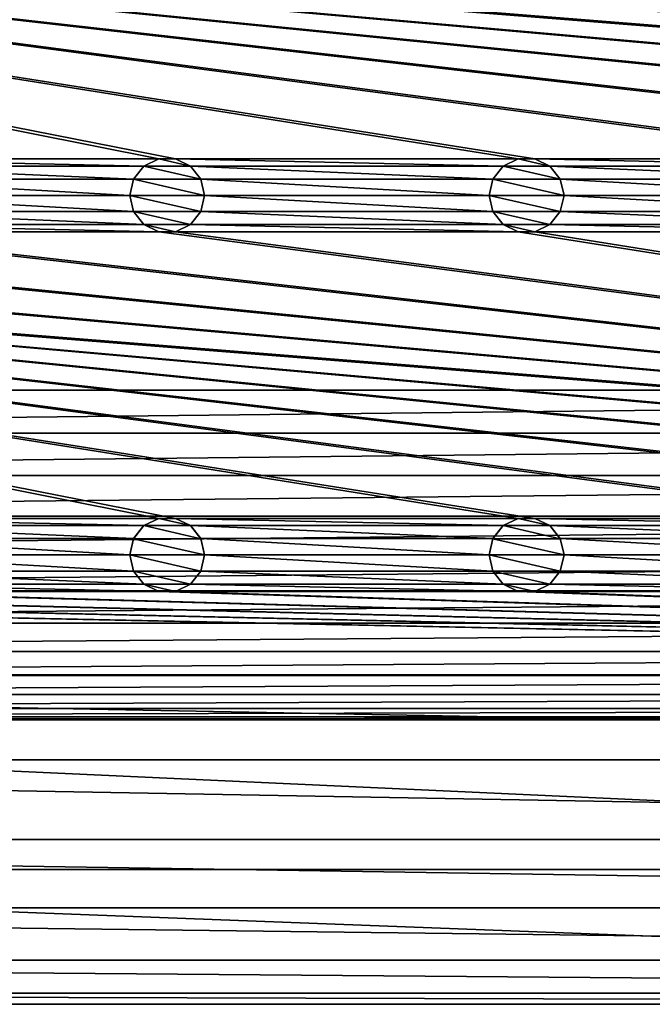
# Model space of a CAD drawing. Header units: metres. Extents: x -150 to 307, y -550 to 84.
# Tile 5 of 256: x -34 to 8, y -550 to -484. Entities that reach past the tile are written whole.
import ezdxf

# ---------------------------------------------------------------- set-up
doc = ezdxf.new("R2010")
doc.units = ezdxf.units.M
doc.layers.add('solid_26006363', color=7, linetype='CONTINUOUS')

msp = doc.modelspace()

# ---------------------------------------------------------------- linework, layer by layer
at = {"layer": 'solid_26006363'}
for points in [[(-131, -291, 1206.174683), (-131, -509, 1206.174683), (-10.275216, -388.140503, 1206.174683)], [(-131, -509, 1206.174683), (-13.202059, -391.518341, 1206.174683), (-10.275216, -388.140503, 1206.174683)], [(-131, -509, 1206.174683), (-15.057774, -395.582275, 1206.174683), (-13.202059, -391.518341, 1206.174683)], [(-131, -509, 1206.174683), (-15.692883, -400, 1206.174683), (-15.057774, -395.582275, 1206.174683)], [(-131, -509, 1206.174683), (-15.057774, -404.417725, 1206.174683), (-15.692883, -400, 1206.174683)], [(-131, -509, 1206.174683), (-13.202059, -408.481659, 1206.174683), (-15.057774, -404.417725, 1206.174683)], [(-131, -509, 1206.174683), (-10.275216, -411.859497, 1206.174683), (-13.202059, -408.481659, 1206.174683)], [(-131, -509, 1206.174683), (-6.515693, -414.275421, 1206.174683), (-10.275216, -411.859497, 1206.174683)], [(-131, -509, 1206.174683), (10.275216, -411.859497, 1206.174683), (6.515693, -414.275421, 1206.174683)], [(-131, -509, 1206.174683), (131, -509, 1206.174683), (10.275216, -411.859497, 1206.174683)], [(-131, -509, 1206.174683), (-2.23084, -415.533386, 1206.174683), (-6.515693, -414.275421, 1206.174683)], [(-131, -509, 1206.174683), (6.515693, -414.275421, 1206.174683), (2.23084, -415.533386, 1206.174683)], [(-131, -509, 1206.174683), (2.23084, -415.533386, 1206.174683), (-2.23084, -415.533386, 1206.174683)], [(-120.554741, -474.437469, 1201.174683), (0.554741, -493.562531, 1201.174683), (-0.554741, -493.562531, 1201.174683)], [(-120.554741, -474.437469, 1201.174683), (-0.554741, -493.562531, 1201.174683), (-23.445259, -493.562531, 1201.174683)], [(-120.554741, -474.437469, 1201.174683), (23.445259, -493.562531, 1201.174683), (0.554741, -493.562531, 1201.174683)], [(-120.554741, -474.437469, 1201.174683), (24.554741, -493.562531, 1201.174683), (23.445259, -493.562531, 1201.174683)], [(-120.554741, -474.437469, 1201.174683), (47.445259, -493.562531, 1201.174683), (24.554741, -493.562531, 1201.174683)], [(-120.554741, -474.437469, 1201.174683), (48.554741, -493.562531, 1201.174683), (47.445259, -493.562531, 1201.174683)], [(-120.554741, -474.437469, 1201.174683), (71.445259, -493.562531, 1201.174683), (48.554741, -493.562531, 1201.174683)], [(-120.554741, -474.437469, 1201.174683), (72.554741, -493.562531, 1201.174683), (71.445259, -493.562531, 1201.174683)], [(-120.554741, -474.437469, 1201.174683), (95.445259, -493.562531, 1201.174683), (72.554741, -493.562531, 1201.174683)], [(-120.554741, -474.437469, 1201.174683), (96.554741, -493.562531, 1201.174683), (95.445259, -493.562531, 1201.174683)], [(-120.554741, -474.437469, 1201.174683), (119.445259, -493.562531, 1201.174683), (96.554741, -493.562531, 1201.174683)], [(-120.554741, -474.437469, 1201.174683), (120.554741, -493.562531, 1201.174683), (119.445259, -493.562531, 1201.174683)], [(-120.554741, -474.437469, 1201.174683), (-119.445259, -474.437469, 1201.174683), (120.554741, -493.562531, 1201.174683)], [(-120.554741, -474.437469, 1201.174683), (-23.445259, -493.562531, 1201.174683), (-24.554741, -493.562531, 1201.174683)], [(-120.554741, -474.437469, 1201.174683), (-24.554741, -493.562531, 1201.174683), (-47.445259, -493.562531, 1201.174683)], [(-119.445259, -474.437469, 1201.174683), (-96.554741, -474.437469, 1201.174683), (120.554741, -493.562531, 1201.174683)], [(-96.554741, -474.437469, 1201.174683), (-95.445259, -474.437469, 1201.174683), (120.554741, -493.562531, 1201.174683)], [(-95.445259, -474.437469, 1201.174683), (-72.554741, -474.437469, 1201.174683), (120.554741, -493.562531, 1201.174683)], [(-72.554741, -474.437469, 1201.174683), (-71.445259, -474.437469, 1201.174683), (120.554741, -493.562531, 1201.174683)], [(-71.445259, -474.437469, 1201.174683), (-48.554741, -474.437469, 1201.174683), (120.554741, -493.562531, 1201.174683)], [(-48.554741, -474.437469, 1201.174683), (-47.445259, -474.437469, 1201.174683), (120.554741, -493.562531, 1201.174683)], [(-47.445259, -474.437469, 1201.174683), (-24.554741, -474.437469, 1201.174683), (120.554741, -493.562531, 1201.174683)], [(-24.554741, -474.437469, 1201.174683), (-23.445259, -474.437469, 1201.174683), (120.554741, -493.562531, 1201.174683)], [(-23.445259, -474.437469, 1201.174683), (-0.554741, -474.437469, 1201.174683), (120.554741, -493.562531, 1201.174683)], [(-0.554741, -474.437469, 1201.174683), (0.554741, -474.437469, 1201.174683), (120.554741, -493.562531, 1201.174683)], [(23.445259, -474.437469, 1201.174683), (120.554741, -493.562531, 1201.174683), (0.554741, -474.437469, 1201.174683)], [(-47.445259, -493.562531, 1201.174683), (-24.554741, -493.562531, 1201.174683), (-25.557718, -494.045685, 1201.174683)], [(-46.44228, -494.045685, 1201.174683), (-47.445259, -493.562531, 1201.174683), (-25.557718, -494.045685, 1201.174683)], [(-25.559898, -494.047516, 1198.674683), (-25.557718, -494.045685, 1201.174683), (-24.554741, -493.562531, 1201.174683)], [(-25.559898, -494.047516, 1198.674683), (-24.554741, -493.562531, 1201.174683), (-24.556881, -493.564178, 1198.674683)], [(-25.559898, -494.047516, 1198.674683), (-24.556881, -493.564178, 1198.674683), (-22.440102, -494.047516, 1198.674683)], [(-24.556881, -493.564178, 1198.674683), (-24.554741, -493.562531, 1201.174683), (-23.445259, -493.562531, 1201.174683)], [(-24.556881, -493.564178, 1198.674683), (-23.445259, -493.562531, 1201.174683), (-23.443119, -493.564178, 1198.674683)], [(-24.556881, -493.564178, 1198.674683), (-23.443119, -493.564178, 1198.674683), (-22.440102, -494.047516, 1198.674683)], [(-23.445259, -493.562531, 1201.174683), (-0.554741, -493.562531, 1201.174683), (-1.557719, -494.045685, 1201.174683)], [(-22.442282, -494.045685, 1201.174683), (-23.445259, -493.562531, 1201.174683), (-1.557719, -494.045685, 1201.174683)], [(-23.443119, -493.564178, 1198.674683), (-23.445259, -493.562531, 1201.174683), (-22.442282, -494.045685, 1201.174683)], [(-23.443119, -493.564178, 1198.674683), (-22.442282, -494.045685, 1201.174683), (-22.440102, -494.047516, 1198.674683)], [(-1.559898, -494.047516, 1198.674683), (-1.557719, -494.045685, 1201.174683), (-0.554741, -493.562531, 1201.174683)], [(-1.559898, -494.047516, 1198.674683), (-0.554741, -493.562531, 1201.174683), (-0.556882, -493.564178, 1198.674683)], [(-1.559898, -494.047516, 1198.674683), (-0.556882, -493.564178, 1198.674683), (1.559898, -494.047516, 1198.674683)], [(-0.556882, -493.564178, 1198.674683), (-0.554741, -493.562531, 1201.174683), (0.554741, -493.562531, 1201.174683)], [(-0.556882, -493.564178, 1198.674683), (0.554741, -493.562531, 1201.174683), (0.556882, -493.564178, 1198.674683)], [(-0.556882, -493.564178, 1198.674683), (0.556882, -493.564178, 1198.674683), (1.559898, -494.047516, 1198.674683)], [(22.442282, -494.045685, 1201.174683), (1.557719, -494.045685, 1201.174683), (0.554741, -493.562531, 1201.174683)], [(0.556882, -493.564178, 1198.674683), (0.554741, -493.562531, 1201.174683), (1.557719, -494.045685, 1201.174683)], [(23.445259, -493.562531, 1201.174683), (22.442282, -494.045685, 1201.174683), (0.554741, -493.562531, 1201.174683)], [(0.556882, -493.564178, 1198.674683), (1.557719, -494.045685, 1201.174683), (1.559898, -494.047516, 1198.674683)], [(-46.44228, -494.045685, 1201.174683), (-25.557718, -494.045685, 1201.174683), (-26.252584, -494.916962, 1201.174683)], [(-45.747417, -494.916962, 1201.174683), (-46.44228, -494.045685, 1201.174683), (-26.252584, -494.916962, 1201.174683)], [(-26.253086, -494.917419, 1198.674683), (-26.252584, -494.916962, 1201.174683), (-25.557718, -494.045685, 1201.174683)], [(-26.253086, -494.917419, 1198.674683), (-25.557718, -494.045685, 1201.174683), (-25.559898, -494.047516, 1198.674683)], [(-26.253086, -494.917419, 1198.674683), (-25.559898, -494.047516, 1198.674683), (-21.746914, -494.917419, 1198.674683)], [(-25.559898, -494.047516, 1198.674683), (-22.440102, -494.047516, 1198.674683), (-21.746914, -494.917419, 1198.674683)], [(-22.442282, -494.045685, 1201.174683), (-1.557719, -494.045685, 1201.174683), (-2.252584, -494.916962, 1201.174683)], [(-21.747416, -494.916962, 1201.174683), (-22.442282, -494.045685, 1201.174683), (-2.252584, -494.916962, 1201.174683)], [(-22.440102, -494.047516, 1198.674683), (-22.442282, -494.045685, 1201.174683), (-21.747416, -494.916962, 1201.174683)], [(-22.440102, -494.047516, 1198.674683), (-21.747416, -494.916962, 1201.174683), (-21.746914, -494.917419, 1198.674683)], [(-2.253087, -494.917419, 1198.674683), (-2.252584, -494.916962, 1201.174683), (-1.557719, -494.045685, 1201.174683)], [(-2.253087, -494.917419, 1198.674683), (-1.557719, -494.045685, 1201.174683), (-1.559898, -494.047516, 1198.674683)], [(-2.253087, -494.917419, 1198.674683), (-1.559898, -494.047516, 1198.674683), (2.253087, -494.917419, 1198.674683)], [(-1.559898, -494.047516, 1198.674683), (1.559898, -494.047516, 1198.674683), (2.253087, -494.917419, 1198.674683)], [(21.747416, -494.916962, 1201.174683), (2.252584, -494.916962, 1201.174683), (1.557719, -494.045685, 1201.174683)], [(1.559898, -494.047516, 1198.674683), (1.557719, -494.045685, 1201.174683), (2.252584, -494.916962, 1201.174683)], [(22.442282, -494.045685, 1201.174683), (21.747416, -494.916962, 1201.174683), (1.557719, -494.045685, 1201.174683)], [(1.559898, -494.047516, 1198.674683), (2.252584, -494.916962, 1201.174683), (2.253087, -494.917419, 1198.674683)], [(-45.747417, -494.916962, 1201.174683), (-26.252584, -494.916962, 1201.174683), (-26.5, -496, 1201.174683)], [(-45.5, -496, 1201.174683), (-45.747417, -494.916962, 1201.174683), (-26.5, -496, 1201.174683)], [(-26.5, -496, 1198.674683), (-26.5, -496, 1201.174683), (-26.252584, -494.916962, 1201.174683)], [(-26.253086, -494.917419, 1198.674683), (-26.5, -496, 1198.674683), (-26.252584, -494.916962, 1201.174683)], [(-26.253086, -494.917419, 1198.674683), (-21.5, -496, 1198.674683), (-26.5, -496, 1198.674683)], [(-26.253086, -494.917419, 1198.674683), (-21.746914, -494.917419, 1198.674683), (-21.5, -496, 1198.674683)], [(-21.747416, -494.916962, 1201.174683), (-2.252584, -494.916962, 1201.174683), (-2.5, -496, 1201.174683)], [(-21.5, -496, 1201.174683), (-21.747416, -494.916962, 1201.174683), (-2.5, -496, 1201.174683)], [(-21.746914, -494.917419, 1198.674683), (-21.747416, -494.916962, 1201.174683), (-21.5, -496, 1201.174683)], [(-21.746914, -494.917419, 1198.674683), (-21.5, -496, 1201.174683), (-21.5, -496, 1198.674683)], [(-2.5, -496, 1198.674683), (-2.5, -496, 1201.174683), (-2.252584, -494.916962, 1201.174683)], [(-2.5, -496, 1198.674683), (-2.252584, -494.916962, 1201.174683), (-2.253087, -494.917419, 1198.674683)], [(-2.5, -496, 1198.674683), (-2.253087, -494.917419, 1198.674683), (2.5, -496, 1198.674683)], [(-2.253087, -494.917419, 1198.674683), (2.253087, -494.917419, 1198.674683), (2.5, -496, 1198.674683)], [(21.5, -496, 1201.174683), (2.5, -496, 1201.174683), (2.252584, -494.916962, 1201.174683)], [(2.253087, -494.917419, 1198.674683), (2.252584, -494.916962, 1201.174683), (2.5, -496, 1201.174683)], [(21.747416, -494.916962, 1201.174683), (21.5, -496, 1201.174683), (2.252584, -494.916962, 1201.174683)], [(2.253087, -494.917419, 1198.674683), (2.5, -496, 1201.174683), (2.5, -496, 1198.674683)], [(-45.747417, -497.083038, 1201.174683), (-45.5, -496, 1201.174683), (-26.252584, -497.083038, 1201.174683)], [(-45.5, -496, 1201.174683), (-26.5, -496, 1201.174683), (-26.252584, -497.083038, 1201.174683)], [(-26.253086, -497.082581, 1198.674683), (-26.252584, -497.083038, 1201.174683), (-26.5, -496, 1201.174683)], [(-26.253086, -497.082581, 1198.674683), (-26.5, -496, 1201.174683), (-26.5, -496, 1198.674683)], [(-21.746914, -497.082581, 1198.674683), (-26.253086, -497.082581, 1198.674683), (-26.5, -496, 1198.674683)], [(-21.5, -496, 1198.674683), (-21.746914, -497.082581, 1198.674683), (-26.5, -496, 1198.674683)], [(-21.747416, -497.083038, 1201.174683), (-21.5, -496, 1201.174683), (-2.252584, -497.083038, 1201.174683)], [(-21.5, -496, 1198.674683), (-21.5, -496, 1201.174683), (-21.747416, -497.083038, 1201.174683)], [(-21.5, -496, 1198.674683), (-21.747416, -497.083038, 1201.174683), (-21.746914, -497.082581, 1198.674683)], [(-21.5, -496, 1201.174683), (-2.5, -496, 1201.174683), (-2.252584, -497.083038, 1201.174683)], [(-2.253087, -497.082581, 1198.674683), (-2.252584, -497.083038, 1201.174683), (-2.5, -496, 1201.174683)], [(-2.253087, -497.082581, 1198.674683), (-2.5, -496, 1201.174683), (-2.5, -496, 1198.674683)], [(2.253087, -497.082581, 1198.674683), (-2.5, -496, 1198.674683), (2.5, -496, 1198.674683)], [(2.253087, -497.082581, 1198.674683), (-2.253087, -497.082581, 1198.674683), (-2.5, -496, 1198.674683)], [(21.747416, -497.083038, 1201.174683), (2.252584, -497.083038, 1201.174683), (2.5, -496, 1201.174683)], [(2.5, -496, 1198.674683), (2.5, -496, 1201.174683), (2.252584, -497.083038, 1201.174683)], [(2.253087, -497.082581, 1198.674683), (2.5, -496, 1198.674683), (2.252584, -497.083038, 1201.174683)], [(21.5, -496, 1201.174683), (21.747416, -497.083038, 1201.174683), (2.5, -496, 1201.174683)], [(-46.44228, -497.954315, 1201.174683), (-45.747417, -497.083038, 1201.174683), (-25.557718, -497.954315, 1201.174683)], [(-45.747417, -497.083038, 1201.174683), (-26.252584, -497.083038, 1201.174683), (-25.557718, -497.954315, 1201.174683)], [(-25.559898, -497.952484, 1198.674683), (-26.252584, -497.083038, 1201.174683), (-26.253086, -497.082581, 1198.674683)], [(-22.440102, -497.952484, 1198.674683), (-25.559898, -497.952484, 1198.674683), (-26.253086, -497.082581, 1198.674683)], [(-21.746914, -497.082581, 1198.674683), (-22.440102, -497.952484, 1198.674683), (-26.253086, -497.082581, 1198.674683)], [(-25.559898, -497.952484, 1198.674683), (-25.557718, -497.954315, 1201.174683), (-26.252584, -497.083038, 1201.174683)], [(-21.746914, -497.082581, 1198.674683), (-21.747416, -497.083038, 1201.174683), (-22.442282, -497.954315, 1201.174683)], [(-21.746914, -497.082581, 1198.674683), (-22.442282, -497.954315, 1201.174683), (-22.440102, -497.952484, 1198.674683)], [(-22.442282, -497.954315, 1201.174683), (-21.747416, -497.083038, 1201.174683), (-1.557719, -497.954315, 1201.174683)], [(-21.747416, -497.083038, 1201.174683), (-2.252584, -497.083038, 1201.174683), (-1.557719, -497.954315, 1201.174683)], [(-1.559898, -497.952484, 1198.674683), (-2.252584, -497.083038, 1201.174683), (-2.253087, -497.082581, 1198.674683)], [(1.559898, -497.952484, 1198.674683), (-1.559898, -497.952484, 1198.674683), (-2.253087, -497.082581, 1198.674683)], [(2.253087, -497.082581, 1198.674683), (1.559898, -497.952484, 1198.674683), (-2.253087, -497.082581, 1198.674683)], [(-1.559898, -497.952484, 1198.674683), (-1.557719, -497.954315, 1201.174683), (-2.252584, -497.083038, 1201.174683)], [(2.253087, -497.082581, 1198.674683), (2.252584, -497.083038, 1201.174683), (1.557719, -497.954315, 1201.174683)], [(2.253087, -497.082581, 1198.674683), (1.557719, -497.954315, 1201.174683), (1.559898, -497.952484, 1198.674683)], [(22.442282, -497.954315, 1201.174683), (1.557719, -497.954315, 1201.174683), (2.252584, -497.083038, 1201.174683)], [(21.747416, -497.083038, 1201.174683), (22.442282, -497.954315, 1201.174683), (2.252584, -497.083038, 1201.174683)], [(-47.445259, -498.437469, 1201.174683), (-46.44228, -497.954315, 1201.174683), (-24.554741, -498.437469, 1201.174683)], [(-46.44228, -497.954315, 1201.174683), (-25.557718, -497.954315, 1201.174683), (-24.554741, -498.437469, 1201.174683)], [(-24.556881, -498.435822, 1198.674683), (-25.557718, -497.954315, 1201.174683), (-25.559898, -497.952484, 1198.674683)], [(-23.443119, -498.435822, 1198.674683), (-24.556881, -498.435822, 1198.674683), (-25.559898, -497.952484, 1198.674683)], [(-22.440102, -497.952484, 1198.674683), (-23.443119, -498.435822, 1198.674683), (-25.559898, -497.952484, 1198.674683)], [(-24.556881, -498.435822, 1198.674683), (-24.554741, -498.437469, 1201.174683), (-25.557718, -497.954315, 1201.174683)], [(-22.440102, -497.952484, 1198.674683), (-22.442282, -497.954315, 1201.174683), (-23.445259, -498.437469, 1201.174683)], [(-22.440102, -497.952484, 1198.674683), (-23.445259, -498.437469, 1201.174683), (-23.443119, -498.435822, 1198.674683)], [(-23.445259, -498.437469, 1201.174683), (-22.442282, -497.954315, 1201.174683), (-0.554741, -498.437469, 1201.174683)], [(-22.442282, -497.954315, 1201.174683), (-1.557719, -497.954315, 1201.174683), (-0.554741, -498.437469, 1201.174683)], [(-0.556882, -498.435822, 1198.674683), (-1.557719, -497.954315, 1201.174683), (-1.559898, -497.952484, 1198.674683)], [(0.556882, -498.435822, 1198.674683), (-0.556882, -498.435822, 1198.674683), (-1.559898, -497.952484, 1198.674683)], [(1.559898, -497.952484, 1198.674683), (0.556882, -498.435822, 1198.674683), (-1.559898, -497.952484, 1198.674683)], [(-0.556882, -498.435822, 1198.674683), (-0.554741, -498.437469, 1201.174683), (-1.557719, -497.954315, 1201.174683)], [(1.559898, -497.952484, 1198.674683), (1.557719, -497.954315, 1201.174683), (0.554741, -498.437469, 1201.174683)], [(1.559898, -497.952484, 1198.674683), (0.554741, -498.437469, 1201.174683), (0.556882, -498.435822, 1198.674683)], [(23.445259, -498.437469, 1201.174683), (0.554741, -498.437469, 1201.174683), (1.557719, -497.954315, 1201.174683)], [(22.442282, -497.954315, 1201.174683), (23.445259, -498.437469, 1201.174683), (1.557719, -497.954315, 1201.174683)], [(-120.554741, -498.437469, 1201.174683), (0.554741, -517.562561, 1201.174683), (-0.554741, -517.562561, 1201.174683)], [(-120.554741, -498.437469, 1201.174683), (-0.554741, -517.562561, 1201.174683), (-23.445259, -517.562561, 1201.174683)], [(-120.554741, -498.437469, 1201.174683), (23.445259, -517.562561, 1201.174683), (0.554741, -517.562561, 1201.174683)], [(-120.554741, -498.437469, 1201.174683), (24.554741, -517.562561, 1201.174683), (23.445259, -517.562561, 1201.174683)], [(-120.554741, -498.437469, 1201.174683), (47.445259, -517.562561, 1201.174683), (24.554741, -517.562561, 1201.174683)], [(-120.554741, -498.437469, 1201.174683), (48.554741, -517.562561, 1201.174683), (47.445259, -517.562561, 1201.174683)], [(-120.554741, -498.437469, 1201.174683), (71.445259, -517.562561, 1201.174683), (48.554741, -517.562561, 1201.174683)], [(-120.554741, -498.437469, 1201.174683), (72.554741, -517.562561, 1201.174683), (71.445259, -517.562561, 1201.174683)], [(-120.554741, -498.437469, 1201.174683), (95.445259, -517.562561, 1201.174683), (72.554741, -517.562561, 1201.174683)], [(-120.554741, -498.437469, 1201.174683), (96.554741, -517.562561, 1201.174683), (95.445259, -517.562561, 1201.174683)], [(-120.554741, -498.437469, 1201.174683), (119.445259, -517.562561, 1201.174683), (96.554741, -517.562561, 1201.174683)], [(-120.554741, -498.437469, 1201.174683), (120.554741, -517.562561, 1201.174683), (119.445259, -517.562561, 1201.174683)], [(-120.554741, -498.437469, 1201.174683), (-119.445259, -498.437469, 1201.174683), (120.554741, -517.562561, 1201.174683)], [(-120.554741, -498.437469, 1201.174683), (-23.445259, -517.562561, 1201.174683), (-24.554741, -517.562561, 1201.174683)], [(-120.554741, -498.437469, 1201.174683), (-24.554741, -517.562561, 1201.174683), (-47.445259, -517.562561, 1201.174683)], [(-119.445259, -498.437469, 1201.174683), (-96.554741, -498.437469, 1201.174683), (120.554741, -517.562561, 1201.174683)], [(-96.554741, -498.437469, 1201.174683), (-95.445259, -498.437469, 1201.174683), (120.554741, -517.562561, 1201.174683)], [(-95.445259, -498.437469, 1201.174683), (-72.554741, -498.437469, 1201.174683), (120.554741, -517.562561, 1201.174683)], [(-72.554741, -498.437469, 1201.174683), (-71.445259, -498.437469, 1201.174683), (120.554741, -517.562561, 1201.174683)], [(-71.445259, -498.437469, 1201.174683), (-48.554741, -498.437469, 1201.174683), (120.554741, -517.562561, 1201.174683)], [(-48.554741, -498.437469, 1201.174683), (-47.445259, -498.437469, 1201.174683), (120.554741, -517.562561, 1201.174683)], [(-47.445259, -498.437469, 1201.174683), (-24.554741, -498.437469, 1201.174683), (120.554741, -517.562561, 1201.174683)], [(-23.443119, -498.435822, 1198.674683), (-24.554741, -498.437469, 1201.174683), (-24.556881, -498.435822, 1198.674683)], [(-23.443119, -498.435822, 1198.674683), (-23.445259, -498.437469, 1201.174683), (-24.554741, -498.437469, 1201.174683)], [(-24.554741, -498.437469, 1201.174683), (-23.445259, -498.437469, 1201.174683), (120.554741, -517.562561, 1201.174683)], [(-23.445259, -498.437469, 1201.174683), (-0.554741, -498.437469, 1201.174683), (120.554741, -517.562561, 1201.174683)], [(0.556882, -498.435822, 1198.674683), (-0.554741, -498.437469, 1201.174683), (-0.556882, -498.435822, 1198.674683)], [(0.556882, -498.435822, 1198.674683), (0.554741, -498.437469, 1201.174683), (-0.554741, -498.437469, 1201.174683)], [(-0.554741, -498.437469, 1201.174683), (0.554741, -498.437469, 1201.174683), (120.554741, -517.562561, 1201.174683)], [(23.445259, -498.437469, 1201.174683), (120.554741, -517.562561, 1201.174683), (0.554741, -498.437469, 1201.174683)], [(-131, -509, 1206.174683), (-130.808945, -511.885529, 1206.174683), (131, -509, 1206.174683)], [(-130.808945, -511.885529, 1206.174683), (130.808945, -511.885529, 1206.174683), (131, -509, 1206.174683)], [(-130.808945, -511.885529, 1206.174683), (-130.250977, -514.690186, 1206.174683), (130.808945, -511.885529, 1206.174683)], [(-130.250977, -514.690186, 1206.174683), (130.250977, -514.690186, 1206.174683), (130.808945, -511.885529, 1206.174683)], [(-130.250977, -514.690186, 1206.174683), (-129.323181, -517.422363, 1206.174683), (130.250977, -514.690186, 1206.174683)], [(-129.323181, -517.422363, 1206.174683), (129.323181, -517.422363, 1206.174683), (130.250977, -514.690186, 1206.174683)], [(-129.323181, -517.422363, 1206.174683), (-128.053207, -519.996826, 1206.174683), (129.323181, -517.422363, 1206.174683)], [(-128.053207, -519.996826, 1206.174683), (128.053207, -519.996826, 1206.174683), (129.323181, -517.422363, 1206.174683)], [(-47.445259, -517.562561, 1201.174683), (-24.554741, -517.562561, 1201.174683), (-25.557718, -518.045654, 1201.174683)], [(-46.44228, -518.045654, 1201.174683), (-47.445259, -517.562561, 1201.174683), (-25.557718, -518.045654, 1201.174683)], [(-25.559898, -518.047546, 1198.674683), (-25.557718, -518.045654, 1201.174683), (-24.554741, -517.562561, 1201.174683)], [(-25.559898, -518.047546, 1198.674683), (-24.554741, -517.562561, 1201.174683), (-24.556881, -517.564148, 1198.674683)], [(-25.559898, -518.047546, 1198.674683), (-24.556881, -517.564148, 1198.674683), (-22.440102, -518.047546, 1198.674683)], [(-24.556881, -517.564148, 1198.674683), (-24.554741, -517.562561, 1201.174683), (-23.445259, -517.562561, 1201.174683)], [(-24.556881, -517.564148, 1198.674683), (-23.445259, -517.562561, 1201.174683), (-23.443119, -517.564148, 1198.674683)], [(-24.556881, -517.564148, 1198.674683), (-23.443119, -517.564148, 1198.674683), (-22.440102, -518.047546, 1198.674683)], [(-23.445259, -517.562561, 1201.174683), (-0.554741, -517.562561, 1201.174683), (-1.557719, -518.045654, 1201.174683)], [(-22.442282, -518.045654, 1201.174683), (-23.445259, -517.562561, 1201.174683), (-1.557719, -518.045654, 1201.174683)], [(-23.443119, -517.564148, 1198.674683), (-23.445259, -517.562561, 1201.174683), (-22.442282, -518.045654, 1201.174683)], [(-23.443119, -517.564148, 1198.674683), (-22.442282, -518.045654, 1201.174683), (-22.440102, -518.047546, 1198.674683)], [(-1.559898, -518.047546, 1198.674683), (-1.557719, -518.045654, 1201.174683), (-0.554741, -517.562561, 1201.174683)], [(-1.559898, -518.047546, 1198.674683), (-0.554741, -517.562561, 1201.174683), (-0.556882, -517.564148, 1198.674683)], [(-1.559898, -518.047546, 1198.674683), (-0.556882, -517.564148, 1198.674683), (1.559898, -518.047546, 1198.674683)], [(-0.556882, -517.564148, 1198.674683), (-0.554741, -517.562561, 1201.174683), (0.554741, -517.562561, 1201.174683)], [(-0.556882, -517.564148, 1198.674683), (0.554741, -517.562561, 1201.174683), (0.556882, -517.564148, 1198.674683)], [(-0.556882, -517.564148, 1198.674683), (0.556882, -517.564148, 1198.674683), (1.559898, -518.047546, 1198.674683)], [(22.442282, -518.045654, 1201.174683), (1.557719, -518.045654, 1201.174683), (0.554741, -517.562561, 1201.174683)], [(0.556882, -517.564148, 1198.674683), (0.554741, -517.562561, 1201.174683), (1.557719, -518.045654, 1201.174683)], [(23.445259, -517.562561, 1201.174683), (22.442282, -518.045654, 1201.174683), (0.554741, -517.562561, 1201.174683)], [(0.556882, -517.564148, 1198.674683), (1.557719, -518.045654, 1201.174683), (1.559898, -518.047546, 1198.674683)], [(-46.44228, -518.045654, 1201.174683), (-25.557718, -518.045654, 1201.174683), (-26.252584, -518.916931, 1201.174683)], [(-45.747417, -518.916931, 1201.174683), (-46.44228, -518.045654, 1201.174683), (-26.252584, -518.916931, 1201.174683)], [(-26.253086, -518.917419, 1198.674683), (-26.252584, -518.916931, 1201.174683), (-25.557718, -518.045654, 1201.174683)], [(-26.253086, -518.917419, 1198.674683), (-25.557718, -518.045654, 1201.174683), (-25.559898, -518.047546, 1198.674683)], [(-26.253086, -518.917419, 1198.674683), (-25.559898, -518.047546, 1198.674683), (-21.746914, -518.917419, 1198.674683)], [(-25.559898, -518.047546, 1198.674683), (-22.440102, -518.047546, 1198.674683), (-21.746914, -518.917419, 1198.674683)], [(-22.442282, -518.045654, 1201.174683), (-1.557719, -518.045654, 1201.174683), (-2.252584, -518.916931, 1201.174683)], [(-21.747416, -518.916931, 1201.174683), (-22.442282, -518.045654, 1201.174683), (-2.252584, -518.916931, 1201.174683)], [(-22.440102, -518.047546, 1198.674683), (-22.442282, -518.045654, 1201.174683), (-21.747416, -518.916931, 1201.174683)], [(-22.440102, -518.047546, 1198.674683), (-21.747416, -518.916931, 1201.174683), (-21.746914, -518.917419, 1198.674683)], [(-2.253087, -518.917419, 1198.674683), (-2.252584, -518.916931, 1201.174683), (-1.557719, -518.045654, 1201.174683)], [(-2.253087, -518.917419, 1198.674683), (-1.557719, -518.045654, 1201.174683), (-1.559898, -518.047546, 1198.674683)], [(-2.253087, -518.917419, 1198.674683), (-1.559898, -518.047546, 1198.674683), (2.253087, -518.917419, 1198.674683)], [(-1.559898, -518.047546, 1198.674683), (1.559898, -518.047546, 1198.674683), (2.253087, -518.917419, 1198.674683)], [(21.747416, -518.916931, 1201.174683), (2.252584, -518.916931, 1201.174683), (1.557719, -518.045654, 1201.174683)], [(1.559898, -518.047546, 1198.674683), (1.557719, -518.045654, 1201.174683), (2.252584, -518.916931, 1201.174683)], [(22.442282, -518.045654, 1201.174683), (21.747416, -518.916931, 1201.174683), (1.557719, -518.045654, 1201.174683)], [(1.559898, -518.047546, 1198.674683), (2.252584, -518.916931, 1201.174683), (2.253087, -518.917419, 1198.674683)], [(-45.747417, -518.916931, 1201.174683), (-26.252584, -518.916931, 1201.174683), (-26.5, -520, 1201.174683)], [(-45.5, -520, 1201.174683), (-45.747417, -518.916931, 1201.174683), (-26.5, -520, 1201.174683)], [(-26.5, -520, 1198.674683), (-26.5, -520, 1201.174683), (-26.252584, -518.916931, 1201.174683)], [(-26.253086, -518.917419, 1198.674683), (-26.5, -520, 1198.674683), (-26.252584, -518.916931, 1201.174683)], [(-26.253086, -518.917419, 1198.674683), (-21.5, -520, 1198.674683), (-26.5, -520, 1198.674683)], [(-26.253086, -518.917419, 1198.674683), (-21.746914, -518.917419, 1198.674683), (-21.5, -520, 1198.674683)], [(-21.747416, -518.916931, 1201.174683), (-2.252584, -518.916931, 1201.174683), (-2.5, -520, 1201.174683)], [(-21.5, -520, 1201.174683), (-21.747416, -518.916931, 1201.174683), (-2.5, -520, 1201.174683)], [(-21.746914, -518.917419, 1198.674683), (-21.747416, -518.916931, 1201.174683), (-21.5, -520, 1201.174683)], [(-21.746914, -518.917419, 1198.674683), (-21.5, -520, 1201.174683), (-21.5, -520, 1198.674683)], [(-2.5, -520, 1198.674683), (-2.5, -520, 1201.174683), (-2.252584, -518.916931, 1201.174683)], [(-2.5, -520, 1198.674683), (-2.252584, -518.916931, 1201.174683), (-2.253087, -518.917419, 1198.674683)], [(-2.5, -520, 1198.674683), (-2.253087, -518.917419, 1198.674683), (2.5, -520, 1198.674683)], [(-2.253087, -518.917419, 1198.674683), (2.253087, -518.917419, 1198.674683), (2.5, -520, 1198.674683)], [(21.5, -520, 1201.174683), (2.5, -520, 1201.174683), (2.252584, -518.916931, 1201.174683)], [(2.253087, -518.917419, 1198.674683), (2.252584, -518.916931, 1201.174683), (2.5, -520, 1201.174683)], [(21.747416, -518.916931, 1201.174683), (21.5, -520, 1201.174683), (2.252584, -518.916931, 1201.174683)], [(2.253087, -518.917419, 1198.674683), (2.5, -520, 1201.174683), (2.5, -520, 1198.674683)], [(-128.053207, -519.996826, 1206.174683), (-126.452072, -522.394775, 1206.174683), (128.053207, -519.996826, 1206.174683)], [(-126.452072, -522.394775, 1206.174683), (126.452072, -522.394775, 1206.174683), (128.053207, -519.996826, 1206.174683)], [(-45.747417, -521.083069, 1201.174683), (-45.5, -520, 1201.174683), (-26.252584, -521.083069, 1201.174683)], [(-45.5, -520, 1201.174683), (-26.5, -520, 1201.174683), (-26.252584, -521.083069, 1201.174683)], [(-26.253086, -521.082581, 1198.674683), (-26.252584, -521.083069, 1201.174683), (-26.5, -520, 1201.174683)], [(-26.253086, -521.082581, 1198.674683), (-26.5, -520, 1201.174683), (-26.5, -520, 1198.674683)], [(-21.746914, -521.082581, 1198.674683), (-26.253086, -521.082581, 1198.674683), (-26.5, -520, 1198.674683)], [(-21.5, -520, 1198.674683), (-21.746914, -521.082581, 1198.674683), (-26.5, -520, 1198.674683)], [(-21.747416, -521.083069, 1201.174683), (-21.5, -520, 1201.174683), (-2.252584, -521.083069, 1201.174683)], [(-21.5, -520, 1198.674683), (-21.5, -520, 1201.174683), (-21.747416, -521.083069, 1201.174683)], [(-21.5, -520, 1198.674683), (-21.747416, -521.083069, 1201.174683), (-21.746914, -521.082581, 1198.674683)], [(-21.5, -520, 1201.174683), (-2.5, -520, 1201.174683), (-2.252584, -521.083069, 1201.174683)], [(-2.253087, -521.082581, 1198.674683), (-2.252584, -521.083069, 1201.174683), (-2.5, -520, 1201.174683)], [(-2.253087, -521.082581, 1198.674683), (-2.5, -520, 1201.174683), (-2.5, -520, 1198.674683)], [(2.253087, -521.082581, 1198.674683), (-2.5, -520, 1198.674683), (2.5, -520, 1198.674683)], [(2.253087, -521.082581, 1198.674683), (-2.253087, -521.082581, 1198.674683), (-2.5, -520, 1198.674683)], [(21.747416, -521.083069, 1201.174683), (2.252584, -521.083069, 1201.174683), (2.5, -520, 1201.174683)], [(2.5, -520, 1198.674683), (2.5, -520, 1201.174683), (2.252584, -521.083069, 1201.174683)], [(2.253087, -521.082581, 1198.674683), (2.5, -520, 1198.674683), (2.252584, -521.083069, 1201.174683)], [(21.5, -520, 1201.174683), (21.747416, -521.083069, 1201.174683), (2.5, -520, 1201.174683)], [(-46.44228, -521.954346, 1201.174683), (-45.747417, -521.083069, 1201.174683), (-25.557718, -521.954346, 1201.174683)], [(-45.747417, -521.083069, 1201.174683), (-26.252584, -521.083069, 1201.174683), (-25.557718, -521.954346, 1201.174683)], [(-25.559898, -521.952454, 1198.674683), (-26.252584, -521.083069, 1201.174683), (-26.253086, -521.082581, 1198.674683)], [(-22.440102, -521.952454, 1198.674683), (-25.559898, -521.952454, 1198.674683), (-26.253086, -521.082581, 1198.674683)], [(-21.746914, -521.082581, 1198.674683), (-22.440102, -521.952454, 1198.674683), (-26.253086, -521.082581, 1198.674683)], [(-25.559898, -521.952454, 1198.674683), (-25.557718, -521.954346, 1201.174683), (-26.252584, -521.083069, 1201.174683)], [(-21.746914, -521.082581, 1198.674683), (-21.747416, -521.083069, 1201.174683), (-22.442282, -521.954346, 1201.174683)], [(-21.746914, -521.082581, 1198.674683), (-22.442282, -521.954346, 1201.174683), (-22.440102, -521.952454, 1198.674683)], [(-22.442282, -521.954346, 1201.174683), (-21.747416, -521.083069, 1201.174683), (-1.557719, -521.954346, 1201.174683)], [(-21.747416, -521.083069, 1201.174683), (-2.252584, -521.083069, 1201.174683), (-1.557719, -521.954346, 1201.174683)], [(-1.559898, -521.952454, 1198.674683), (-2.252584, -521.083069, 1201.174683), (-2.253087, -521.082581, 1198.674683)], [(1.559898, -521.952454, 1198.674683), (-1.559898, -521.952454, 1198.674683), (-2.253087, -521.082581, 1198.674683)], [(2.253087, -521.082581, 1198.674683), (1.559898, -521.952454, 1198.674683), (-2.253087, -521.082581, 1198.674683)], [(-1.559898, -521.952454, 1198.674683), (-1.557719, -521.954346, 1201.174683), (-2.252584, -521.083069, 1201.174683)], [(2.253087, -521.082581, 1198.674683), (2.252584, -521.083069, 1201.174683), (1.557719, -521.954346, 1201.174683)], [(2.253087, -521.082581, 1198.674683), (1.557719, -521.954346, 1201.174683), (1.559898, -521.952454, 1198.674683)], [(22.442282, -521.954346, 1201.174683), (1.557719, -521.954346, 1201.174683), (2.252584, -521.083069, 1201.174683)], [(21.747416, -521.083069, 1201.174683), (22.442282, -521.954346, 1201.174683), (2.252584, -521.083069, 1201.174683)], [(-120.554741, -522.437439, 1201.174683), (150, -528, 1201.174683), (-150, -528, 1201.174683)], [(-126.452072, -522.394775, 1206.174683), (-124.555428, -524.55542, 1206.174683), (126.452072, -522.394775, 1206.174683)], [(-124.555428, -524.55542, 1206.174683), (124.555428, -524.55542, 1206.174683), (126.452072, -522.394775, 1206.174683)], [(-120.554741, -522.437439, 1201.174683), (-119.445259, -522.437439, 1201.174683), (150, -528, 1201.174683)], [(-119.445259, -522.437439, 1201.174683), (-96.554741, -522.437439, 1201.174683), (150, -528, 1201.174683)], [(-96.554741, -522.437439, 1201.174683), (-95.445259, -522.437439, 1201.174683), (150, -528, 1201.174683)], [(-95.445259, -522.437439, 1201.174683), (-72.554741, -522.437439, 1201.174683), (150, -528, 1201.174683)], [(-72.554741, -522.437439, 1201.174683), (-71.445259, -522.437439, 1201.174683), (150, -528, 1201.174683)], [(-71.445259, -522.437439, 1201.174683), (-48.554741, -522.437439, 1201.174683), (150, -528, 1201.174683)], [(-48.554741, -522.437439, 1201.174683), (-47.445259, -522.437439, 1201.174683), (150, -528, 1201.174683)], [(-47.445259, -522.437439, 1201.174683), (-46.44228, -521.954346, 1201.174683), (-24.554741, -522.437439, 1201.174683)], [(-47.445259, -522.437439, 1201.174683), (-24.554741, -522.437439, 1201.174683), (150, -528, 1201.174683)], [(-46.44228, -521.954346, 1201.174683), (-25.557718, -521.954346, 1201.174683), (-24.554741, -522.437439, 1201.174683)], [(-24.556881, -522.435852, 1198.674683), (-25.557718, -521.954346, 1201.174683), (-25.559898, -521.952454, 1198.674683)], [(-23.443119, -522.435852, 1198.674683), (-24.556881, -522.435852, 1198.674683), (-25.559898, -521.952454, 1198.674683)], [(-22.440102, -521.952454, 1198.674683), (-23.443119, -522.435852, 1198.674683), (-25.559898, -521.952454, 1198.674683)], [(-24.556881, -522.435852, 1198.674683), (-24.554741, -522.437439, 1201.174683), (-25.557718, -521.954346, 1201.174683)], [(-23.443119, -522.435852, 1198.674683), (-24.554741, -522.437439, 1201.174683), (-24.556881, -522.435852, 1198.674683)], [(-23.443119, -522.435852, 1198.674683), (-23.445259, -522.437439, 1201.174683), (-24.554741, -522.437439, 1201.174683)], [(-24.554741, -522.437439, 1201.174683), (-23.445259, -522.437439, 1201.174683), (150, -528, 1201.174683)], [(-22.440102, -521.952454, 1198.674683), (-22.442282, -521.954346, 1201.174683), (-23.445259, -522.437439, 1201.174683)], [(-22.440102, -521.952454, 1198.674683), (-23.445259, -522.437439, 1201.174683), (-23.443119, -522.435852, 1198.674683)], [(-23.445259, -522.437439, 1201.174683), (-22.442282, -521.954346, 1201.174683), (-0.554741, -522.437439, 1201.174683)], [(-23.445259, -522.437439, 1201.174683), (-0.554741, -522.437439, 1201.174683), (150, -528, 1201.174683)], [(-22.442282, -521.954346, 1201.174683), (-1.557719, -521.954346, 1201.174683), (-0.554741, -522.437439, 1201.174683)], [(-0.556882, -522.435852, 1198.674683), (-1.557719, -521.954346, 1201.174683), (-1.559898, -521.952454, 1198.674683)], [(0.556882, -522.435852, 1198.674683), (-0.556882, -522.435852, 1198.674683), (-1.559898, -521.952454, 1198.674683)], [(1.559898, -521.952454, 1198.674683), (0.556882, -522.435852, 1198.674683), (-1.559898, -521.952454, 1198.674683)], [(-0.556882, -522.435852, 1198.674683), (-0.554741, -522.437439, 1201.174683), (-1.557719, -521.954346, 1201.174683)], [(0.556882, -522.435852, 1198.674683), (-0.554741, -522.437439, 1201.174683), (-0.556882, -522.435852, 1198.674683)], [(0.556882, -522.435852, 1198.674683), (0.554741, -522.437439, 1201.174683), (-0.554741, -522.437439, 1201.174683)], [(-0.554741, -522.437439, 1201.174683), (0.554741, -522.437439, 1201.174683), (150, -528, 1201.174683)], [(1.559898, -521.952454, 1198.674683), (1.557719, -521.954346, 1201.174683), (0.554741, -522.437439, 1201.174683)], [(1.559898, -521.952454, 1198.674683), (0.554741, -522.437439, 1201.174683), (0.556882, -522.435852, 1198.674683)], [(23.445259, -522.437439, 1201.174683), (0.554741, -522.437439, 1201.174683), (1.557719, -521.954346, 1201.174683)], [(23.445259, -522.437439, 1201.174683), (150, -528, 1201.174683), (0.554741, -522.437439, 1201.174683)], [(22.442282, -521.954346, 1201.174683), (23.445259, -522.437439, 1201.174683), (1.557719, -521.954346, 1201.174683)], [(-124.555428, -524.55542, 1206.174683), (-122.394768, -526.452087, 1206.174683), (124.555428, -524.55542, 1206.174683)], [(-122.394768, -526.452087, 1206.174683), (122.394768, -526.452087, 1206.174683), (124.555428, -524.55542, 1206.174683)], [(-122.394768, -526.452087, 1206.174683), (-119.996819, -528.053223, 1206.174683), (122.394768, -526.452087, 1206.174683)], [(-119.996819, -528.053223, 1206.174683), (119.996819, -528.053223, 1206.174683), (122.394768, -526.452087, 1206.174683)], [(-150, -528, 1201.174683), (150, -528, 1201.174683), (149.250977, -533.690186, 1201.174683)], [(-149.250977, -533.690186, 1201.174683), (-150, -528, 1201.174683), (149.250977, -533.690186, 1201.174683)], [(-119.996819, -528.053223, 1206.174683), (-117.422356, -529.323181, 1206.174683), (119.996819, -528.053223, 1206.174683)], [(-117.422356, -529.323181, 1206.174683), (117.422356, -529.323181, 1206.174683), (119.996819, -528.053223, 1206.174683)], [(-117.422356, -529.323181, 1206.174683), (-114.690201, -530.250977, 1206.174683), (117.422356, -529.323181, 1206.174683)], [(-114.690201, -530.250977, 1206.174683), (114.690201, -530.250977, 1206.174683), (117.422356, -529.323181, 1206.174683)], [(-114.690201, -530.250977, 1206.174683), (-111.885521, -530.80896, 1206.174683), (114.690201, -530.250977, 1206.174683)], [(-111.885521, -530.80896, 1206.174683), (111.885521, -530.80896, 1206.174683), (114.690201, -530.250977, 1206.174683)], [(-111.885521, -530.80896, 1206.174683), (-109, -531, 1206.174683), (111.885521, -530.80896, 1206.174683)], [(-109, -531, 1206.174683), (109, -531, 1206.174683), (111.885521, -530.80896, 1206.174683)], [(109, -541, 1203.174683), (109, -531, 1206.174683), (-109, -531, 1206.174683)], [(109, -541, 1203.174683), (-109, -531, 1206.174683), (-109, -541, 1203.174683)], [(-149.250977, -533.690186, 1201.174683), (149.250977, -533.690186, 1201.174683), (147.053207, -538.996826, 1201.174683)], [(-147.053207, -538.996826, 1201.174683), (-149.250977, -533.690186, 1201.174683), (147.053207, -538.996826, 1201.174683)], [(-147.053207, -538.996826, 1201.174683), (147.053207, -538.996826, 1201.174683), (143.555435, -543.55542, 1201.174683)], [(-143.555435, -543.55542, 1201.174683), (-147.053207, -538.996826, 1201.174683), (143.555435, -543.55542, 1201.174683)], [(-109, -541, 1203.174683), (-128, -550, 1203.174683), (128, -550, 1203.174683)], [(109, -541, 1203.174683), (-109, -541, 1203.174683), (128, -550, 1203.174683)], [(-143.555435, -543.55542, 1201.174683), (143.555435, -543.55542, 1201.174683), (138.996811, -547.053223, 1201.174683)], [(-138.996811, -547.053223, 1201.174683), (-143.555435, -543.55542, 1201.174683), (138.996811, -547.053223, 1201.174683)], [(-138.996811, -547.053223, 1201.174683), (138.996811, -547.053223, 1201.174683), (133.690201, -549.250977, 1201.174683)], [(-133.690201, -549.250977, 1201.174683), (-138.996811, -547.053223, 1201.174683), (133.690201, -549.250977, 1201.174683)], [(-133.690201, -549.250977, 1201.174683), (128, -550, 1201.174683), (-128, -550, 1201.174683)], [(-133.690201, -549.250977, 1201.174683), (133.690201, -549.250977, 1201.174683), (128, -550, 1201.174683)], [(-128, -550, 1203.174683), (-128, -550, 1201.174683), (128, -550, 1201.174683)], [(128, -550, 1203.174683), (-128, -550, 1203.174683), (128, -550, 1201.174683)]]:
    msp.add_3dface(points, dxfattribs=at)

doc.saveas('drawing.dxf')
